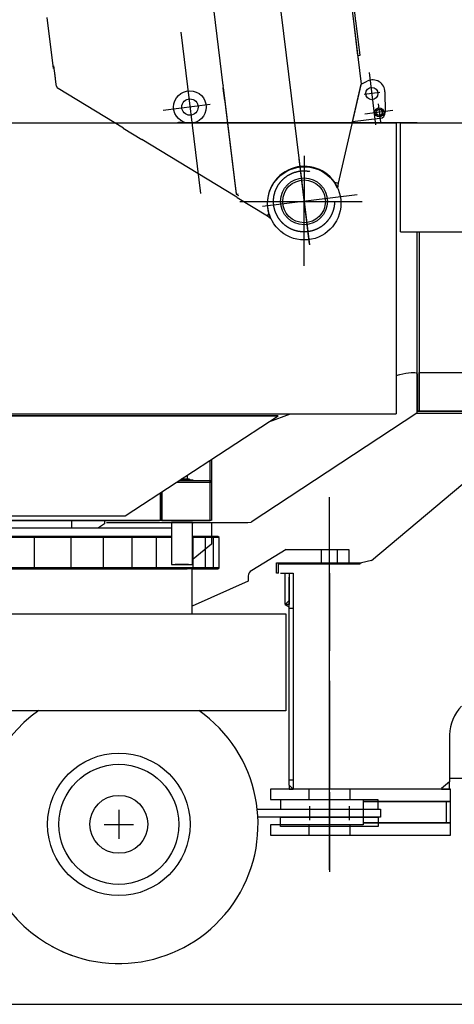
# Model space of a CAD drawing. Extents: x 2355 to 145802, y 9919 to 95870.
# Tile 53 of 60: x 134908 to 137043, y 9960 to 14799. Entities that reach past the tile are written whole.
import ezdxf

# ---------------------------------------------------------------- set-up
doc = ezdxf.new("R2010")
doc.units = 0
doc.header["$LTSCALE"] = 87.5
doc.linetypes.add('CENTER', pattern=[50.5, 30, -9, 2.5, -9])
doc.linetypes.add('HIDDEN', pattern=[12.6, 8.4, -4.2])
doc.layers.get('0').update_dxf_attribs({"linetype": 'CONTINUOUS'})
doc.layers.add('1', color=7, linetype='CONTINUOUS')
doc.layers.add('11', color=7, linetype='CONTINUOUS')

# ---------------------------------------------------------------- blocks, each defined once
blk = doc.blocks.new('*G147')
at = {"layer": '11', "color": 7, "linetype": 'CONTINUOUS'}
for p, q in [((135395.000611, 10916.568515), (135395.000611, 10772.568515)), ((135323.000611, 10844.568515), (135467.000611, 10844.568515))]:
    blk.add_line(p, q, dxfattribs=at)
blk = doc.blocks.new('*G141')
at = {"layer": '11', "color": 7, "linetype": 'CONTINUOUS'}
for p, q in [((136636.3, 12140.9), (137085.7, 12518)), ((136217.9, 12194.6), (136048.6, 12092.5)), ((136217.9, 12194.6), (136525, 12194.6)), ((136525, 12194.6), (136525, 12129.7)), ((135755, 12099.6), (133405, 12099.6)), ((133430, 12099.6), (135730, 12099.6)), ((135755, 11879.6), (135755, 12099.6)), ((136180, 12079.7), (136180, 12124.6)), ((136180, 12124.6), (136580, 12124.6)), ((136525, 12124.6), (136232.3, 12124.6)), ((136580, 12124.6), (136580, 12129.7)), ((136580, 12129.7), (136587.5, 12129.7)), ((136636.3, 12140.9), (136587.5, 12129.7)), ((136030.4, 12064.9), (136030.4, 12040)), ((136189.9, 12079.7), (136252.2, 12079.7)), ((136212.5, 11924.6), (136212.5, 12079.7)), ((136212.5, 12079.7), (136232.5, 12079.7)), ((136232.5, 12079.7), (136232.5, 11924.6)), ((136232.5, 11036.4), (136232.5, 12060)), ((136252.2, 12079.7), (136252.2, 11016.7)), ((136430, 12079.7), (136430, 11698.1)), ((136430, 11698.1), (136430, 12079.7)), ((136030.4, 12040), (135755, 11917.6)), ((136232.5, 11944.6), (136212.5, 11924.6)), ((136212.5, 11924.6), (136232.5, 11913.8)), ((136232.5, 11924.6), (136212.5, 11924.6)), ((136232.5, 11913.8), (136232.5, 11944.6)), ((132987, 11879.6), (136215.4, 11879.6)), ((133405, 11879.6), (135755, 11879.6)), ((136215.4, 11879.6), (136215.4, 11401.7)), ((136430, 11549.1), (136430, 11016.7)), ((136430, 11016.7), (136430, 11549.1)), ((136215.4, 11401.7), (132987, 11401.7)), ((137020.4, 11283.9), (137020.4, 11052.8)), ((136252.2, 11016.7), (136232.5, 11036.4)), ((136232.5, 11036.4), (136232.5, 11016.7)), ((136252.2, 11016.7), (136232.5, 11036.4)), ((137020.4, 11052.8), (136980.3, 11020.7)), ((137020.4, 11052.8), (136980.3, 11020.7)), ((137020.4, 11052.8), (136980.3, 11020.7)), ((137234.1, 11069.6), (137020.4, 11069.6)), ((137020.4, 11016.7), (137020.4, 11052.8)), ((137025, 11016.7), (136140, 11016.7)), ((136140, 11016.7), (136140, 10966.7)), ((136232.5, 11016.7), (136252.2, 11016.7)), ((136430, 11016.7), (136252.2, 11016.7)), ((136980.3, 11016.7), (136430, 11016.7)), ((136980.3, 11020.7), (136980.3, 11016.7)), ((136980.3, 11020.7), (136980.3, 11016.7)), ((136980.3, 11016.7), (137020.4, 11016.7)), ((137025, 10956.7), (137025, 11016.7)), ((136140, 10966.7), (136595, 10966.7)), ((136190, 10964.6), (136190, 10919.6)), ((136670, 10964.6), (136190, 10964.6)), ((136595, 10966.7), (136595, 10956.7)), ((137025, 10956.7), (136595, 10956.7)), ((136595, 10956.7), (136595, 10851.7)), ((136595, 10956.7), (137025, 10956.7)), ((136670, 10919.6), (136670, 10964.6)), ((137025, 10861.7), (137025, 10956.7)), ((136074.9, 10919.6), (136680, 10919.6)), ((136190, 10919.6), (136670, 10919.6)), ((136680, 10919.6), (136680, 10879.6)), ((136680, 10879.6), (136078.1, 10879.6)), ((136595, 10841.7), (136140, 10841.7)), ((136140, 10841.7), (136140, 10791.7)), ((136190, 10834.6), (136190, 10879.6)), ((136190, 10879.6), (136670, 10879.6)), ((136595, 10851.7), (137025, 10851.7)), ((137025, 10851.7), (136595, 10851.7)), ((136595, 10851.7), (136595, 10841.7)), ((136670, 10879.6), (136670, 10834.6)), ((137025, 10851.7), (137025, 10861.7)), ((137025, 10841.7), (137025, 10851.7)), ((137025, 10791.7), (137025, 10841.7)), ((136670, 10834.6), (136190, 10834.6)), ((136140, 10791.7), (137025, 10791.7)), ((128646.9, 9960), (145801.8, 9960))]:
    blk.add_line(p, q, dxfattribs=at)
at = {"layer": '11', "color": 7, "linetype": 'CENTER'}
for p, q in [((136430, 10744.1), (136430, 12452.1)), ((136430, 10620.7), (136430, 12228.1)), ((136170, 12079.7), (136170, 12129.7)), ((136170, 12129.7), (136580, 12129.7)), ((136180, 12079.7), (136170, 12079.7)), ((136430, 11002.4), (136430, 10611.2))]:
    blk.add_line(p, q, dxfattribs=at)
at = {"layer": '11', "color": 7, "linetype": 'HIDDEN'}
for p, q in [((136390, 12124.6), (136390, 12194.6)), ((136470, 12124.6), (136470, 12194.6)), ((136252.2, 11904.6), (136232.5, 11904.6)), ((136252.2, 11061.7), (136232.5, 11061.7)), ((136330, 10966.7), (136330, 11016.7)), ((136530, 11016.7), (136530, 10966.7)), ((137005, 10851.7), (137005, 10956.7)), ((136332.5, 10934.6), (136332.5, 10864.6)), ((136527.5, 10934.6), (136527.5, 10864.6)), ((136330, 10791.7), (136330, 10841.7)), ((136530, 10841.7), (136530, 10791.7))]:
    blk.add_line(p, q, dxfattribs=at)
at = {"layer": '11', "color": 7, "linetype": 'CONTINUOUS'}
for radius in [350, 295, 142.5]:
    blk.add_circle((135395, 10844.6), radius, dxfattribs=at)
for centre, radius, start, end in [((136060.4, 12064.9), 30, 113.2008, 180), ((137220.4, 11283.9), 200, 135.1118, 180), ((135395, 10844.6), 684, 125.046, -109.4388), ((135395, 10844.6), 684, -118.9731, 54.9587)]:
    blk.add_arc(centre, radius, start, end, dxfattribs=at)
at = {"color": 7, "linetype": 'CONTINUOUS'}
blk.add_blockref('*G147', (0, 0), dxfattribs=at)
blk = doc.blocks.new('*G151')
at = {"layer": '11', "color": 7, "linetype": 'CONTINUOUS'}
for p, q in [((136758.500367, 14291.529574), (134702.103883, 14291.529574)), ((135698.960572, 14294.529452), (136758.500367, 14294.529452)), ((136758.500367, 14294.529452), (136778.501588, 14294.529452)), ((136758.500367, 14291.529574), (136758.500367, 12862.531772)), ((136778.501588, 14294.529452), (136861.500245, 14294.529452)), ((136778.501588, 14292.533603), (139457.569581, 14292.533603)), ((136778.501588, 13756.535068), (136778.501588, 14292.533603)), ((136861.500245, 14294.529452), (136861.500245, 14292.533603)), ((136778.501588, 13756.535068), (139457.569581, 13756.535068)), ((136861.500245, 12875.53226), (136861.500245, 13756.535068)), ((136871.500855, 13756.535068), (136871.500855, 12875.53226)), ((136861.500245, 13059.187045), (136861.500245, 12878.532138)), ((136871.500855, 12875.53226), (136871.500855, 13065.53165)), ((136871.500855, 13065.53165), (138112.39441, 13065.53165)), ((136861.500245, 12863.532748), (136861.500245, 12878.532138)), ((138090.000611, 12875.53226), (136861.500245, 12875.53226)), ((136861.500245, 12863.532748), (136861.500245, 12875.53226)), ((136861.500245, 12875.53226), (138090.000611, 12875.53226)), ((136871.500855, 12875.53226), (136861.500245, 12875.53226)), ((138090.000611, 12875.53226), (136871.500855, 12875.53226)), ((136177.320558, 12852.534213), (134149.534303, 12852.534213)), ((134149.534303, 12852.531161), (136177.320558, 12852.531161)), ((134152.314454, 12862.531772), (136758.500367, 12862.531772)), ((135426.588136, 12360.069003), (136177.320558, 12852.534213)), ((135426.588136, 12360.069003), (136177.320558, 12852.534213)), ((136858.637696, 12864.680209), (136045.490724, 12330.210605)), ((136132.496339, 12823.130527), (136238.377076, 12862.531772)), ((136858.637696, 12864.680209), (136861.500245, 12863.532748)), ((138090.147096, 12863.532748), (136861.500245, 12863.532748)), ((135843.894654, 12338.569369), (135843.894654, 12633.811679)), ((135849.924928, 12637.766757), (135849.924928, 12338.569369)), ((135698.701173, 12538.569369), (135758.247071, 12538.569369)), ((135742.500001, 12540.568271), (135701.749879, 12540.568271)), ((135730.000001, 12559.098544), (135730.000001, 12540.568271)), ((135730.000001, 12540.568271), (135742.500001, 12540.568271)), ((135742.500001, 12540.568271), (135742.500001, 12538.569369)), ((135742.500001, 12538.569369), (135742.500001, 12540.568271)), ((135758.247071, 12538.569369), (135758.247071, 12533.567538)), ((135678.886109, 12525.568881), (135850.660401, 12525.568881)), ((135678.886109, 12525.568881), (135848.655396, 12525.568881)), ((135850.660401, 12533.567538), (135691.080934, 12533.567538)), ((135850.660401, 12525.568881), (135850.660401, 12533.567538)), ((135599.909669, 12473.76224), (135599.909669, 12342.326083)), ((135599.924928, 12338.532748), (135599.924928, 12473.771396)), ((135600.373536, 12338.569369), (135600.373536, 12474.067416)), ((135605.924684, 12477.708163), (135605.924684, 12338.532748)), ((135605.924684, 12477.708163), (135605.924684, 12338.58768)), ((134012.403565, 12360.069003), (135426.588136, 12360.069003)), ((134012.403565, 12360.069003), (135426.588136, 12360.069003)), ((135740.998536, 12338.569369), (133250.24231, 12338.569369)), ((133250.24231, 12301.566806), (135653.248292, 12301.566806)), ((134191.999513, 12338.569369), (135595.200807, 12338.569369)), ((134580.000001, 12301.566806), (135653.248292, 12301.566806)), ((135162.150269, 12338.569369), (135162.150269, 12301.566806)), ((135324.726563, 12321.568027), (135294.727784, 12301.566806)), ((135324.726563, 12338.569369), (135324.726563, 12321.568027)), ((135335.117799, 12328.568759), (136028.809815, 12328.568759)), ((135605.924684, 12338.532748), (135599.924928, 12338.532748)), ((135705.000001, 12338.569369), (135600.373536, 12338.569369)), ((135605.924684, 12338.58768), (135843.894654, 12338.569369)), ((135756.748658, 12328.568759), (135653.248292, 12328.568759)), ((135653.248292, 12328.568759), (135653.248292, 12121.568027)), ((135848.655396, 12338.569369), (135705.000001, 12338.569369)), ((135756.748658, 12121.568027), (135756.748658, 12328.568759)), ((135756.748658, 12328.568759), (135850.999146, 12328.568759)), ((135756.748658, 12324.000278), (135760.023194, 12328.568759)), ((135850.999146, 12328.568759), (135850.999146, 12222.257724)), ((136028.809815, 12328.568759), (136045.490724, 12330.210605)), ((135653.248292, 12259.568515), (134580.000001, 12259.568515)), ((135653.248292, 12253.568759), (134580.000001, 12253.568759)), ((134980.000001, 12105.56766), (134980.000001, 12253.568759)), ((135159.99878, 12105.56766), (135159.99878, 12253.568759)), ((135319.999391, 12105.56766), (135319.999391, 12253.568759)), ((135459.99878, 12105.56766), (135459.99878, 12253.568759)), ((135580.000001, 12105.56766), (135580.000001, 12253.568759)), ((135881.998902, 12259.568515), (135756.748658, 12259.568515)), ((135887.998658, 12253.568759), (135756.748658, 12253.568759)), ((135759.99878, 12107.145419), (135759.99878, 12253.568759)), ((135819.999391, 12105.56766), (135819.999391, 12253.568759)), ((135859.99878, 12105.56766), (135859.99878, 12253.568759)), ((135887.998658, 12253.568759), (135881.998902, 12259.568515)), ((135887.998658, 12105.56766), (135887.998658, 12253.568759)), ((135850.999146, 12222.257724), (135760.023194, 12148.56998)), ((135760.023194, 12148.56998), (135756.748658, 12148.56998)), ((135775.825196, 12105.56766), (134580.000001, 12105.56766)), ((134580.000001, 12099.567905), (135634.171754, 12099.567905)), ((135653.248292, 12121.568027), (135756.748658, 12121.568027)), ((135755.000612, 12099.567905), (135881.998902, 12099.567905)), ((135759.99878, 12106.568637), (135759.99878, 12107.145419)), ((135887.998658, 12105.56766), (135760.416871, 12105.56766)), ((135881.998902, 12099.567905), (135887.998658, 12105.56766))]:
    blk.add_line(p, q, dxfattribs=at)
at = {"layer": '11', "color": 7, "linetype": 'CENTER'}
for p, q in [((136305.000001, 14130), (136305.000001, 13883.949008)), ((136305.000001, 13590), (136305.000001, 13944.291415)), ((135990.000002, 13906.532016), (136590.000002, 13906.532016)), ((135705.000001, 12538.569369), (135705.000001, 12542.698398))]:
    blk.add_line(p, q, dxfattribs=at)
at = {"layer": '11', "color": 7, "linetype": 'HIDDEN'}
for p, q in [((136152.607423, 12836.320224), (136151.511842, 12837.992587)), ((135701.749879, 12540.568271), (135730.000001, 12540.568271)), ((135730.000001, 12559.098544), (135730.000001, 12540.568271)), ((135730.000001, 12540.568271), (135742.500001, 12540.568271)), ((135737.553102, 12121.568027), (135672.553712, 12121.568027))]:
    blk.add_line(p, q, dxfattribs=at)
at = {"layer": '11', "color": 7, "linetype": 'CONTINUOUS'}
blk.add_lwpolyline([(136758.500367, 13051.121249), (136775.009549, 13055.312597), (136790.79871, 13058.901758), (136805.564285, 13061.79428), (136819.016634, 13063.912689), (136830.897198, 13065.201999), (136840.994214, 13065.633726), (136849.15506, 13065.207821), (136855.293769, 13063.952288), (136859.392956, 13061.920559), (136861.500245, 13059.187045)], dxfattribs=at)
blk.add_arc((135698.960572, 14226.46915), 68.060303, 90, 107.07402, dxfattribs=at)
blk = doc.blocks.new('*G153')
at = {"layer": '11', "color": 7, "linetype": 'CENTER'}
for p, q in [((134575, 27995.9), (136331.3, 13692.7)), ((135699, 14738.9), (135796.5, 13944.9)), ((136625.2, 14540.3), (136656.7, 14283.4)), ((136677.7, 14440.9), (136601.2, 14431.5)), ((135843.3, 14381.8), (135612.5, 14353.5)), ((136669.3, 14385.8), (136680.1, 14298.1)), ((136742.1, 14352.3), (136603.3, 14335.3)), ((136279.3, 14116), (136330.8, 13696.5)), ((136565.5, 13938.5), (136101, 13881.5))]:
    blk.add_line(p, q, dxfattribs=at)
at = {"layer": '11', "color": 7, "linetype": 'CONTINUOUS'}
for p, q in [((136560.2, 14790.5), (136511, 15191.2)), ((136523.4, 14991.2), (136547.8, 14792.7)), ((135853.5, 14909), (135906.7, 14475.7)), ((135074.3, 14559.4), (135043.5, 14809.5)), ((136547.8, 14792.7), (136568.5, 14624)), ((136547.8, 14792.7), (136584.4, 14495)), ((136547.8, 14792.7), (136586, 14481.9)), ((136580.4, 14625.5), (136559.7, 14794.2)), ((136568.5, 14624), (136580.4, 14625.5)), ((135083.1, 14512.3), (135075.8, 14571.9)), ((135086.9, 14480.7), (135078.4, 14550.3)), ((135088, 14472.4), (135086.9, 14480.7)), ((135088, 14472.4), (135092.2, 14465.3)), ((135907.9, 14465.5), (135909, 14475.4)), ((136584.6, 14478.6), (136472.8, 13995.7)), ((136542.7, 14297.6), (136585.4, 14481.8)), ((136585.4, 14481.8), (136584.6, 14478.6)), ((136585.4, 14481.8), (136616, 14497.1)), ((135092.2, 14465.3), (135096, 14463.1)), ((135096, 14463.1), (135417.5, 14267.8)), ((135906.6, 14465.6), (135906.9, 14465.6)), ((135906.9, 14465.6), (135971, 13943.2)), ((135907.9, 14465.4), (135972.1, 13942.6)), ((136702.8, 14444.4), (136704.4, 14344.3)), ((136678.1, 14314.2), (136542.7, 14297.6)), ((135417.5, 14267.8), (135416.5, 14266)), ((135416.5, 14266), (135507.6, 14210.7)), ((135965.9, 13932.3), (135507.6, 14210.7)), ((136454.6, 13998.5), (136455.4, 14000.2)), ((136470, 13971.4), (136454.6, 13998.5)), ((136472.8, 13995.7), (136455.3, 13999.7)), ((136455.4, 14000.2), (136472.8, 13995.7)), ((136472.8, 13995.7), (136470, 13971.4)), ((135972.1, 13942.6), (135983, 13936)), ((135976.8, 13925.7), (135965.9, 13932.3)), ((135976.8, 13925.7), (136125.2, 13835.5)), ((136125.2, 13835.5), (136131.5, 13845.8)), ((136130.4, 13844.1), (136125.2, 13835.5)), ((136134.7, 13842), (136130.4, 13844.1)), ((136142.1, 13822.8), (136134.7, 13842)), ((136125.2, 13835.5), (136142.1, 13822.8))]:
    blk.add_line(p, q, dxfattribs=at)
at = {"layer": '11', "color": 7, "linetype": 'HIDDEN'}
for p, q in [((135915.6, 14402.8), (135908.2, 14463.1)), ((135908.2, 14463.1), (135972.1, 13942.6)), ((135972.1, 13942.6), (135982.1, 13943.8))]:
    blk.add_line(p, q, dxfattribs=at)
at = {"layer": '11', "color": 7, "linetype": 'CONTINUOUS'}
for centre, radius in [((135744.3, 14370.1), 80), ((136637.9, 14436.1), 30), ((135744.3, 14370.1), 40), ((136674.4, 14344), 22.3), ((136674.4, 14344), 22.3), ((136674.4, 14344), 15), ((136306.2, 13896.6), 180), ((136305, 13906.5), 115), ((136305, 13906.5), 105)]:
    blk.add_circle(centre, radius, dxfattribs=at)
for centre, radius, start, end in [((136642.8, 14443.4), 60, 0.9249, 116.5187), ((136674.4, 14344), 30, -83, 0.5024), ((136306.2, 13896.6), 182, 35.7208, -163.7923)]:
    blk.add_arc(centre, radius, start, end, dxfattribs=at)

msp = doc.modelspace()

# ---------------------------------------------------------------- linework, layer by layer
at = {"layer": '1', "color": 7, "linetype": 'HIDDEN'}
msp.add_circle((136305, 13906.5), 150, dxfattribs=at)

# ---------------------------------------------------------------- block references
at = {"layer": '11', "color": 7, "linetype": 'CONTINUOUS'}
for name in ['*G153', '*G151', '*G141']:
    msp.add_blockref(name, (0, 0), dxfattribs=at)

doc.saveas('drawing.dxf')
